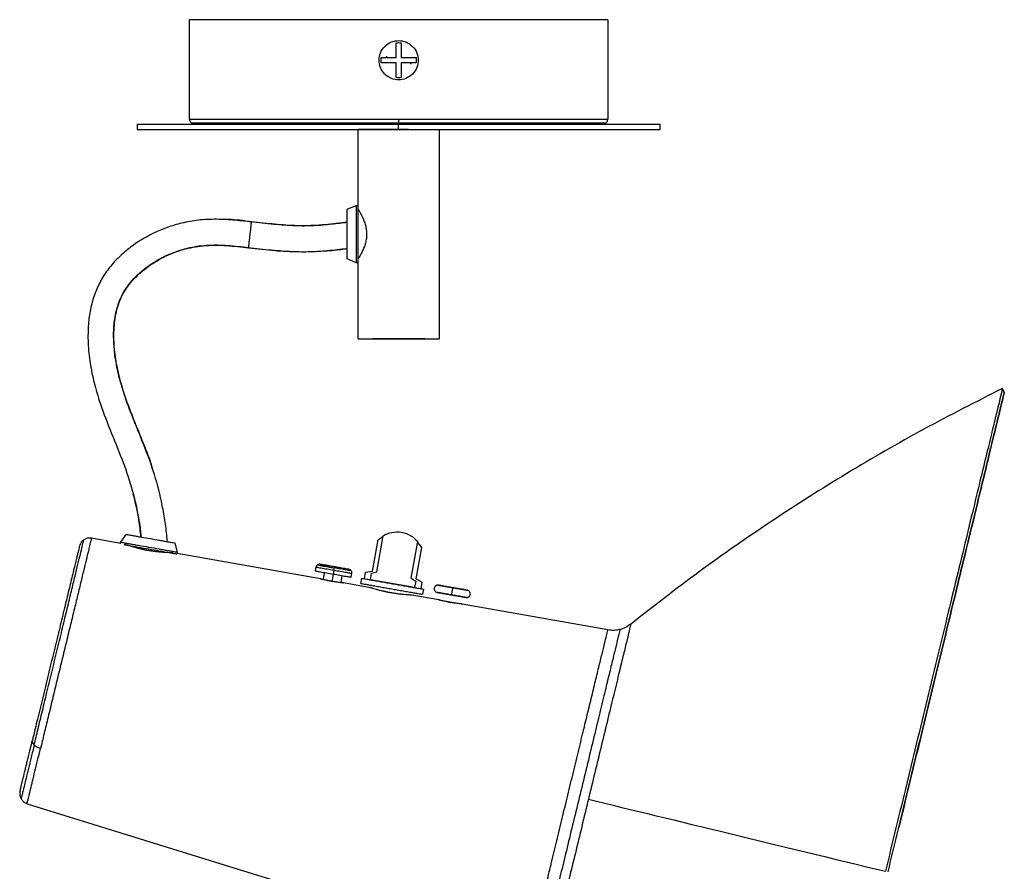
# Paper-space layout '_Derecha' of a CAD drawing. Header units: millimetres. Extents: x 612 to 800, y 4473 to 4728.
# Tile 2 of 2: x 612 to 800, y 4566 to 4728. Entities that reach past the tile are written whole.
import ezdxf

# ---------------------------------------------------------------- set-up
doc = ezdxf.new("R2010")
doc.units = ezdxf.units.MM

psp = doc.layouts.new('_Derecha')

# ---------------------------------------------------------------- linework, layer by layer
at = {"color": 7, "linetype": 'Continuous', "lineweight": 25}
for p, q in [((644.39, 4709.37), (644.39, 4728.37)), ((724.39, 4728.37), (724.39, 4709.37)), ((682.14, 4721.12), (682.14, 4721.37)), ((686.64, 4720.12), (686.64, 4719.87)), ((634.39, 4708.37), (634.39, 4707.37)), ((644.68, 4708.66), (645.22, 4708.44)), ((668.31, 4708.37), (666.24, 4708.37)), ((684.39, 4707.37), (684.39, 4708.37)), ((690.15, 4708.37), (689.35, 4708.37)), ((723.55, 4708.43), (724.1, 4708.66)), ((734.39, 4707.37), (734.39, 4708.37)), ((676.64, 4692.12), (676.64, 4707.37)), ((692.14, 4707.37), (692.14, 4667.37)), ((674.57, 4692.12), (676.27, 4692.87)), ((676.27, 4692.87), (676.57, 4692.87)), ((676.64, 4692.12), (676.64, 4692.1)), ((676.65, 4692.1), (676.64, 4692.12)), ((676.27, 4681.87), (674.57, 4682.62)), ((676.7, 4682.62), (676.57, 4682.62)), ((676.64, 4682.64), (676.64, 4682.62)), ((676.64, 4682.62), (676.65, 4682.64)), ((676.64, 4667.37), (676.64, 4682.62)), ((676.57, 4681.87), (676.27, 4681.87)), ((687.39, 4667.37), (681.39, 4667.37)), ((800.24, 4657.13), (799.88, 4657.85)), ((631.21, 4628.42), (632.24, 4629.96)), ((680.2, 4622.76), (681.43, 4629.7)), ((680.44, 4628.92), (681.41, 4629.6)), ((631.18, 4628.24), (625.63, 4629.22)), ((631.18, 4628.24), (631.21, 4628.42)), ((641.6, 4628.31), (642.04, 4626.51)), ((679.38, 4622.9), (680.44, 4628.92)), ((686.81, 4621.59), (688.04, 4628.56)), ((688.73, 4627.46), (687.66, 4621.44)), ((688.01, 4628.41), (688.73, 4627.46)), ((642.04, 4626.51), (641.99, 4626.21)), ((669.43, 4621.44), (642.01, 4626.31)), ((668.55, 4623.66), (668.43, 4622.97)), ((669.45, 4624.21), (671.43, 4623.87)), ((672.81, 4623.63), (674.79, 4623.28)), ((670.15, 4622.67), (669.92, 4621.32)), ((672, 4623.06), (671.63, 4620.96)), ((673.37, 4620.71), (673.6, 4622.07)), ((675.33, 4621.77), (675.45, 4622.46)), ((677.85, 4621.47), (678.07, 4622.71)), ((678.07, 4622.71), (679.38, 4622.9)), ((678.98, 4621.27), (679.2, 4622.51)), ((679.2, 4622.51), (680.2, 4622.76)), ((669.43, 4621.44), (669.59, 4621.4)), ((673.69, 4620.67), (673.86, 4620.66)), ((679.03, 4619.74), (673.86, 4620.66)), ((677.15, 4620.57), (677.32, 4621.56)), ((687.45, 4619.78), (678.98, 4621.27)), ((686.81, 4621.59), (687.67, 4621.01)), ((687.67, 4621.01), (687.45, 4619.78)), ((688.83, 4620.81), (687.66, 4621.44)), ((688.83, 4620.81), (688.61, 4619.57)), ((692.08, 4617.42), (686.91, 4618.34)), ((689.14, 4619.48), (688.96, 4618.49)), ((692.08, 4617.42), (692.24, 4617.38)), ((694.01, 4617), (694.29, 4616.95)), ((696.33, 4616.65), (696.51, 4616.64)), ((724.41, 4611.68), (696.51, 4616.64)), ((613.32, 4578.46), (709.16, 4548.81))]:
    psp.add_line(p, q, dxfattribs=at)
psp.add_arc((674.76, 4622.58), 0.7, 35.1701, 80.1373, dxfattribs=at)
for points, knots in [([(724.39, 4728.37), (724.39, 4728.37), (724.18, 4728.37), (723.26, 4728.37), (722.55, 4728.37), (720.61, 4728.37), (719.36, 4728.37), (716.37, 4728.37), (714.63, 4728.37), (710.72, 4728.37), (708.56, 4728.37), (703.99, 4728.37), (701.57, 4728.37), (696.65, 4728.37), (694.14, 4728.37), (689.19, 4728.37), (686.75, 4728.37), (682.03, 4728.37), (679.59, 4728.37), (674.63, 4728.37), (672.13, 4728.37), (667.2, 4728.37), (664.79, 4728.37), (660.21, 4728.37), (658.06, 4728.37), (654.15, 4728.37), (652.4, 4728.37), (649.41, 4728.37), (648.17, 4728.37), (646.22, 4728.37), (645.51, 4728.37), (644.6, 4728.37), (644.39, 4728.37), (644.39, 4728.37)], [0, 0, 0, 0, 0.0625, 0.0625, 0.125, 0.125, 0.1875, 0.1875, 0.25, 0.25, 0.3125, 0.3125, 0.375, 0.375, 0.4375, 0.4375, 0.5, 0.5, 0.5625, 0.5625, 0.625, 0.625, 0.6875, 0.6875, 0.75, 0.75, 0.8125, 0.8125, 0.875, 0.875, 0.9375, 0.9375, 1, 1, 1, 1]), ([(684.39, 4716.87), (683.95, 4716.87), (683.47, 4716.95), (682.55, 4717.32), (682.1, 4717.6), (681.37, 4718.33), (681.08, 4718.78), (680.72, 4719.7), (680.64, 4720.18), (680.64, 4721.06), (680.72, 4721.54), (681.08, 4722.46), (681.37, 4722.9), (682.1, 4723.64), (682.55, 4723.92), (683.47, 4724.29), (683.95, 4724.37), (684.39, 4724.37)], [0, 0, 0, 0, 0.125, 0.125, 0.25, 0.25, 0.375, 0.375, 0.5, 0.5, 0.625, 0.625, 0.75, 0.75, 0.875, 0.875, 1, 1, 1, 1]), ([(683.89, 4721.12), (683.89, 4721.64), (683.89, 4722.18), (683.89, 4723.15), (683.89, 4723.59), (683.89, 4723.94)], [0, 0, 0, 0, 0.5, 0.5, 1, 1, 1, 1]), ([(684.39, 4724.37), (684.83, 4724.37), (685.31, 4724.29), (686.23, 4723.92), (686.67, 4723.64), (687.41, 4722.9), (687.69, 4722.46), (688.06, 4721.54), (688.14, 4721.06), (688.14, 4720.18), (688.06, 4719.7), (687.69, 4718.78), (687.41, 4718.33), (686.67, 4717.6), (686.23, 4717.32), (685.31, 4716.95), (684.83, 4716.87), (684.39, 4716.87)], [0, 0, 0, 0, 0.125, 0.125, 0.25, 0.25, 0.375, 0.375, 0.5, 0.5, 0.625, 0.625, 0.75, 0.75, 0.875, 0.875, 1, 1, 1, 1]), ([(684.89, 4723.94), (684.89, 4723.59), (684.89, 4723.15), (684.89, 4722.18), (684.89, 4721.64), (684.89, 4721.12)], [0, 0, 0, 0, 0.5, 0.5, 1, 1, 1, 1]), ([(681.06, 4721.12), (681.42, 4721.12), (681.86, 4721.12), (682.83, 4721.12), (683.36, 4721.12), (683.89, 4721.12)], [0, 0, 0, 0, 0.5, 0.5, 1, 1, 1, 1]), ([(683.89, 4720.12), (683.36, 4720.12), (682.83, 4720.12), (681.86, 4720.12), (681.42, 4720.12), (681.06, 4720.12)], [0, 0, 0, 0, 0.5, 0.5, 1, 1, 1, 1]), ([(683.89, 4717.3), (683.89, 4717.65), (683.89, 4718.09), (683.89, 4719.06), (683.89, 4719.59), (683.89, 4720.12)], [0, 0, 0, 0, 0.5, 0.5, 1, 1, 1, 1]), ([(684.89, 4721.12), (685.41, 4721.12), (685.95, 4721.12), (686.92, 4721.12), (687.36, 4721.12), (687.71, 4721.12)], [0, 0, 0, 0, 0.5, 0.5, 1, 1, 1, 1]), ([(684.89, 4720.12), (684.89, 4719.59), (684.89, 4719.06), (684.89, 4718.09), (684.89, 4717.65), (684.89, 4717.3)], [0, 0, 0, 0, 0.5, 0.5, 1, 1, 1, 1]), ([(687.71, 4720.12), (687.36, 4720.12), (686.92, 4720.12), (685.95, 4720.12), (685.41, 4720.12), (684.89, 4720.12)], [0, 0, 0, 0, 0.5, 0.5, 1, 1, 1, 1]), ([(634.39, 4708.37), (634.39, 4708.37), (634.65, 4708.37), (635.8, 4708.37), (636.68, 4708.37), (639.12, 4708.37), (640.67, 4708.37), (644.41, 4708.37), (646.59, 4708.37), (651.47, 4708.37), (654.17, 4708.37), (659.89, 4708.37), (662.91, 4708.37), (669.06, 4708.37), (672.19, 4708.37), (678.39, 4708.37), (681.44, 4708.37), (684.39, 4708.37)], [0, 0, 0, 0, 0.125, 0.125, 0.25, 0.25, 0.375, 0.375, 0.5, 0.5, 0.625, 0.625, 0.75, 0.75, 0.875, 0.875, 1, 1, 1, 1]), ([(644.39, 4709.37), (644.39, 4709.31), (644.4, 4709.18), (644.45, 4709), (644.54, 4708.82), (644.64, 4708.71), (644.68, 4708.66)], [0, 0, 0, 0, 0.233032, 0.480023, 0.737282, 1, 1, 1, 1]), ([(644.39, 4709.37), (644.39, 4709.37), (644.6, 4709.37), (645.51, 4709.37), (646.22, 4709.37), (648.17, 4709.37), (649.41, 4709.37), (652.4, 4709.37), (654.15, 4709.37), (658.06, 4709.37), (660.21, 4709.37), (664.79, 4709.37), (667.2, 4709.37), (672.13, 4709.37), (674.63, 4709.37), (679.59, 4709.37), (682.03, 4709.37), (684.39, 4709.37)], [0, 0, 0, 0, 0.125, 0.125, 0.25, 0.25, 0.375, 0.375, 0.5, 0.5, 0.625, 0.625, 0.75, 0.75, 0.875, 0.875, 1, 1, 1, 1]), ([(644.68, 4708.66), (644.68, 4708.66), (644.89, 4708.66), (645.8, 4708.66), (646.5, 4708.66), (648.44, 4708.66), (649.67, 4708.66), (652.64, 4708.66), (654.37, 4708.66), (658.25, 4708.66), (660.39, 4708.66), (664.93, 4708.66), (667.33, 4708.66), (672.22, 4708.66), (674.7, 4708.66), (679.62, 4708.66), (682.05, 4708.66), (684.39, 4708.66)], [0, 0, 0, 0, 0.125, 0.125, 0.25, 0.25, 0.375, 0.375, 0.5, 0.5, 0.625, 0.625, 0.75, 0.75, 0.875, 0.875, 1, 1, 1, 1]), ([(658.38, 4708.37), (656.94, 4708.37), (654.15, 4708.37), (650.88, 4708.37), (648.35, 4708.37), (646.62, 4708.37), (645.64, 4708.37), (645.52, 4708.37), (645.47, 4708.37)], [0, 0, 0, 0, 0.191007, 0.369829, 0.545545, 0.716525, 0.881403, 1, 1, 1, 1]), ([(684.39, 4709.37), (686.75, 4709.37), (689.19, 4709.37), (694.14, 4709.37), (696.65, 4709.37), (701.57, 4709.37), (703.99, 4709.37), (708.56, 4709.37), (710.72, 4709.37), (714.63, 4709.37), (716.37, 4709.37), (719.36, 4709.37), (720.61, 4709.37), (722.55, 4709.37), (723.26, 4709.37), (724.18, 4709.37), (724.39, 4709.37), (724.39, 4709.37)], [0, 0, 0, 0, 0.125, 0.125, 0.25, 0.25, 0.375, 0.375, 0.5, 0.5, 0.625, 0.625, 0.75, 0.75, 0.875, 0.875, 1, 1, 1, 1]), ([(684.39, 4709.37), (684.39, 4709.24), (684.39, 4709.11), (684.39, 4708.86), (684.39, 4708.75), (684.39, 4708.66)], [0, 0, 0, 0, 0.5, 0.5, 1, 1, 1, 1]), ([(684.39, 4708.37), (684.39, 4708.37), (684.39, 4708.39), (684.39, 4708.5), (684.39, 4708.57), (684.39, 4708.66)], [0, 0, 0, 0, 0.5, 0.5, 1, 1, 1, 1]), ([(684.39, 4708.66), (686.73, 4708.66), (689.16, 4708.66), (694.07, 4708.66), (696.56, 4708.66), (701.45, 4708.66), (703.85, 4708.66), (708.39, 4708.66), (710.53, 4708.66), (714.4, 4708.66), (716.14, 4708.66), (719.11, 4708.66), (720.34, 4708.66), (722.28, 4708.66), (722.98, 4708.66), (723.89, 4708.66), (724.1, 4708.66), (724.1, 4708.66)], [0, 0, 0, 0, 0.125, 0.125, 0.25, 0.25, 0.375, 0.375, 0.5, 0.5, 0.625, 0.625, 0.75, 0.75, 0.875, 0.875, 1, 1, 1, 1]), ([(684.39, 4708.37), (687.33, 4708.37), (690.39, 4708.37), (696.58, 4708.37), (699.72, 4708.37), (705.87, 4708.37), (708.89, 4708.37), (714.61, 4708.37), (717.3, 4708.37), (722.18, 4708.37), (724.37, 4708.37), (728.11, 4708.37), (729.66, 4708.37), (732.1, 4708.37), (732.98, 4708.37), (734.13, 4708.37), (734.39, 4708.37), (734.39, 4708.37)], [0, 0, 0, 0, 0.125, 0.125, 0.25, 0.25, 0.375, 0.375, 0.5, 0.5, 0.625, 0.625, 0.75, 0.75, 0.875, 0.875, 1, 1, 1, 1]), ([(723.3, 4708.37), (723.25, 4708.37), (723.11, 4708.37), (721.99, 4708.37), (720.04, 4708.37), (717.19, 4708.37), (713.58, 4708.37), (710.59, 4708.37), (709.09, 4708.37)], [0, 0, 0, 0, 0.121117, 0.287665, 0.460562, 0.638214, 0.818723, 1, 1, 1, 1]), ([(724.1, 4708.66), (724.14, 4708.71), (724.22, 4708.8), (724.31, 4708.97), (724.38, 4709.16), (724.38, 4709.3), (724.39, 4709.37)], [0, 0, 0, 0, 0.2330321, 0.4800227, 0.7372816, 1, 1, 1, 1]), ([(634.39, 4707.37), (634.39, 4707.37), (634.65, 4707.37), (635.8, 4707.37), (636.68, 4707.37), (639.12, 4707.37), (640.67, 4707.37), (644.41, 4707.37), (646.59, 4707.37), (651.47, 4707.37), (654.17, 4707.37), (659.89, 4707.37), (662.91, 4707.37), (669.06, 4707.37), (672.19, 4707.37), (678.39, 4707.37), (681.44, 4707.37), (684.39, 4707.37)], [0, 0, 0, 0, 0.125, 0.125, 0.25, 0.25, 0.375, 0.375, 0.5, 0.5, 0.625, 0.625, 0.75, 0.75, 0.875, 0.875, 1, 1, 1, 1]), ([(686.28, 4707.37), (685.72, 4707.37), (685.16, 4707.37), (684.48, 4707.37), (684.35, 4707.37), (684.08, 4707.37), (683.95, 4707.37), (683.54, 4707.37), (683.26, 4707.37), (682.42, 4707.37), (681.85, 4707.37), (680.75, 4707.37), (680.21, 4707.37), (679.22, 4707.37), (678.76, 4707.37), (677.98, 4707.37), (677.65, 4707.37), (677.13, 4707.37), (676.94, 4707.37), (676.69, 4707.37), (676.64, 4707.37), (676.64, 4707.37)], [0, 0, 0, 0, 0.125, 0.125, 0.15625, 0.15625, 0.1875, 0.1875, 0.25, 0.25, 0.375, 0.375, 0.5, 0.5, 0.625, 0.625, 0.75, 0.75, 0.875, 0.875, 1, 1, 1, 1]), ([(684.39, 4707.37), (687.33, 4707.37), (690.39, 4707.37), (696.58, 4707.37), (699.72, 4707.37), (705.87, 4707.37), (708.89, 4707.37), (714.61, 4707.37), (717.3, 4707.37), (722.18, 4707.37), (724.37, 4707.37), (728.11, 4707.37), (729.66, 4707.37), (732.1, 4707.37), (732.98, 4707.37), (734.13, 4707.37), (734.39, 4707.37), (734.39, 4707.37)], [0, 0, 0, 0, 0.125, 0.125, 0.25, 0.25, 0.375, 0.375, 0.5, 0.5, 0.625, 0.625, 0.75, 0.75, 0.875, 0.875, 1, 1, 1, 1]), ([(674.57, 4682.62), (674.57, 4682.62), (674.57, 4682.72), (674.57, 4683.07), (674.57, 4683.22), (674.57, 4683.57), (674.57, 4683.78), (674.57, 4684.24), (674.57, 4684.5), (674.57, 4685.04), (674.57, 4685.33), (674.57, 4686.21), (674.57, 4686.81), (674.57, 4687.93), (674.57, 4688.53), (674.57, 4689.41), (674.57, 4689.7), (674.57, 4690.24), (674.57, 4690.5), (674.57, 4690.96), (674.57, 4691.17), (674.57, 4691.52), (674.57, 4691.67), (674.57, 4692.02), (674.57, 4692.12), (674.57, 4692.12)], [0, 0, 0, 0, 0.125, 0.125, 0.1875, 0.1875, 0.25, 0.25, 0.3125, 0.3125, 0.375, 0.375, 0.5, 0.5, 0.625, 0.625, 0.6875, 0.6875, 0.75, 0.75, 0.8125, 0.8125, 0.875, 0.875, 1, 1, 1, 1]), ([(676.27, 4692.87), (676.27, 4692.87), (676.27, 4692.75), (676.27, 4692.35), (676.27, 4692.18), (676.27, 4691.77), (676.27, 4691.53), (676.27, 4690.99), (676.27, 4690.69), (676.27, 4690.06), (676.27, 4689.73), (676.27, 4688.72), (676.27, 4688.02), (676.27, 4686.72), (676.27, 4686.02), (676.27, 4685.01), (676.27, 4684.67), (676.27, 4684.05), (676.27, 4683.75), (676.27, 4683.21), (676.27, 4682.97), (676.27, 4682.56), (676.27, 4682.39), (676.27, 4681.99), (676.27, 4681.87), (676.27, 4681.87)], [0, 0, 0, 0, 0.125, 0.125, 0.1875, 0.1875, 0.25, 0.25, 0.3125, 0.3125, 0.375, 0.375, 0.5, 0.5, 0.625, 0.625, 0.6875, 0.6875, 0.75, 0.75, 0.8125, 0.8125, 0.875, 0.875, 1, 1, 1, 1]), ([(676.57, 4692.87), (676.57, 4692.87), (676.57, 4692.75), (676.57, 4692.35), (676.57, 4692.18), (676.57, 4691.77), (676.57, 4691.53), (676.57, 4690.99), (676.57, 4690.69), (676.57, 4690.06), (676.57, 4689.73), (676.57, 4688.72), (676.57, 4688.02), (676.57, 4686.72), (676.57, 4686.02), (676.57, 4685.01), (676.57, 4684.67), (676.57, 4684.05), (676.57, 4683.75), (676.57, 4683.21), (676.57, 4682.97), (676.57, 4682.56), (676.57, 4682.39), (676.57, 4681.99), (676.57, 4681.87), (676.57, 4681.87)], [0, 0, 0, 0, 0.125, 0.125, 0.1875, 0.1875, 0.25, 0.25, 0.3125, 0.3125, 0.375, 0.375, 0.5, 0.5, 0.625, 0.625, 0.6875, 0.6875, 0.75, 0.75, 0.8125, 0.8125, 0.875, 0.875, 1, 1, 1, 1]), ([(676.64, 4692.12), (676.64, 4692.12), (676.64, 4692.12), (676.65, 4692.1), (676.66, 4692.08), (676.68, 4692.05), (676.7, 4692.02), (676.73, 4691.97), (676.76, 4691.92), (676.8, 4691.86), (676.86, 4691.75), (676.95, 4691.59), (677.09, 4691.35), (677.24, 4691.06), (677.47, 4690.61), (677.7, 4690.09), (677.9, 4689.52), (678.03, 4689.08), (678.14, 4688.65), (678.2, 4688.27), (678.24, 4687.93), (678.26, 4687.65), (678.26, 4687.46), (678.26, 4687.37)], [0, 0, 0, 0, 0.025872, 0.051749, 0.077663, 0.103644, 0.129724, 0.155933, 0.182302, 0.208862, 0.235643, 0.299401, 0.364227, 0.432353, 0.501161, 0.639977, 0.706122, 0.770878, 0.830808, 0.88947, 0.926558, 0.963334, 1, 1, 1, 1]), ([(656.25, 4689.69), (655.22, 4689.8), (652.98, 4690.06), (649.58, 4690.26), (646.15, 4690.11), (642.98, 4689.54), (640.15, 4688.7), (637.35, 4687.53), (634.71, 4686.05), (632.25, 4684.25), (630.19, 4682.33), (628.4, 4680.17), (626.94, 4677.73), (625.9, 4675.07), (625.25, 4672.28), (624.92, 4669.1), (624.98, 4665.56), (625.48, 4661.74), (626.52, 4657.21), (628.27, 4652.11), (630.6, 4646.52), (632.7, 4641.14), (633.91, 4636.77), (634.61, 4633.27), (634.96, 4631.16), (635.08, 4629.82), (635.11, 4629.46)], [0, 0, 0, 0, 0.0373134, 0.0804724, 0.1216781, 0.1600637, 0.1952034, 0.227069, 0.2686492, 0.303058, 0.335834, 0.369148, 0.4030328, 0.4369346, 0.4709504, 0.5051941, 0.5511667, 0.5972467, 0.6427847, 0.7171467, 0.7898119, 0.8593699, 0.9235809, 0.9517824, 0.9868632, 1, 1, 1, 1]), ([(656.26, 4689.73), (654.77, 4689.93), (652.78, 4690.19), (650.78, 4690.17), (650.27, 4690.16)], [0, 0, 0, 0, 0.74559, 1, 1, 1, 1]), ([(655.7, 4684.77), (655.7, 4684.77), (655.7, 4684.83), (655.73, 4685.08), (655.75, 4685.26), (655.8, 4685.72), (655.84, 4686), (655.9, 4686.6), (655.94, 4686.93), (656.01, 4687.58), (656.05, 4687.9), (656.12, 4688.5), (656.15, 4688.78), (656.2, 4689.24), (656.22, 4689.42), (656.25, 4689.67), (656.26, 4689.73), (656.26, 4689.73)], [0, 0, 0, 0, 0.125, 0.125, 0.25, 0.25, 0.375, 0.375, 0.5, 0.5, 0.625, 0.625, 0.75, 0.75, 0.875, 0.875, 1, 1, 1, 1]), ([(674.57, 4689.58), (673.57, 4689.47), (671.44, 4689.22), (668.1, 4688.91), (664.41, 4688.9), (660.39, 4689.22), (657.57, 4689.54), (656.09, 4689.71)], [0, 0, 0, 0, 0.163117, 0.346638, 0.541912, 0.75899, 1, 1, 1, 1]), ([(674.57, 4689.58), (673.57, 4689.47), (671.44, 4689.22), (668.1, 4688.91), (664.41, 4688.9), (660.44, 4689.21), (657.68, 4689.53), (656.25, 4689.69)], [0, 0, 0, 0, 0.164563, 0.349709, 0.546713, 0.765715, 1, 1, 1, 1]), ([(674.57, 4689.62), (674.23, 4689.58), (672.44, 4689.4), (669.26, 4689.01), (664.95, 4688.9), (660.64, 4689.23), (657.73, 4689.57), (656.26, 4689.73)], [0, 0, 0, 0, 0.055583, 0.293983, 0.523032, 0.757567, 1, 1, 1, 1]), ([(678.26, 4687.37), (678.26, 4687.09), (678.25, 4686.81), (678.17, 4686.25), (678.11, 4685.96), (677.96, 4685.38), (677.86, 4685.09), (677.64, 4684.53), (677.53, 4684.27), (677.3, 4683.79), (677.19, 4683.57), (676.99, 4683.22), (676.91, 4683.07), (676.71, 4682.73), (676.64, 4682.62), (676.64, 4682.62)], [0, 0, 0, 0, 0.125, 0.125, 0.25, 0.25, 0.375, 0.375, 0.5, 0.5, 0.625, 0.625, 0.75, 0.75, 1, 1, 1, 1]), ([(640.14, 4628.57), (640.13, 4628.75), (640.05, 4630), (639.74, 4632.32), (639.04, 4636.43), (637.78, 4641.42), (635.68, 4647.09), (633.47, 4652.37), (631.57, 4657.47), (630.48, 4661.68), (629.98, 4665.15), (629.83, 4667.74), (629.94, 4670.21), (630.31, 4672.5), (630.94, 4674.59), (631.79, 4676.33), (632.85, 4677.88), (634.16, 4679.36), (635.75, 4680.75), (637.54, 4682), (639.45, 4683.07), (641.63, 4684.01), (644.36, 4684.84), (647.76, 4685.36), (651.68, 4685.27), (654.36, 4684.96), (655.7, 4684.81)], [0, 0, 0, 0, 0.007258, 0.04906, 0.091535, 0.170856, 0.250294, 0.328534, 0.395179, 0.463575, 0.498489, 0.532777, 0.565122, 0.595326, 0.623489, 0.650251, 0.671178, 0.696872, 0.727562, 0.753727, 0.78234, 0.813311, 0.846548, 0.894116, 0.947195, 1, 1, 1, 1]), ([(637.42, 4642.09), (637.25, 4642.69), (636.64, 4644.88), (635.12, 4648.46), (633.31, 4652.94), (631.65, 4657.43), (630.51, 4661.73), (629.93, 4665.77), (629.87, 4669.44), (630.38, 4672.9), (631.57, 4676.06), (633.65, 4678.89), (636.47, 4681.33), (639.88, 4683.31), (643.6, 4684.65), (647.51, 4685.31), (651.57, 4685.23), (654.29, 4684.92), (655.7, 4684.77)], [0, 0, 0, 0, 0.029912, 0.108913, 0.186063, 0.261987, 0.337974, 0.398843, 0.457747, 0.51329, 0.565496, 0.618064, 0.679976, 0.743103, 0.806087, 0.868455, 0.932259, 1, 1, 1, 1]), ([(655.54, 4684.83), (657.05, 4684.66), (659.89, 4684.33), (663.87, 4684.02), (667.26, 4683.98), (669.98, 4684.15), (671.97, 4684.35), (673.32, 4684.5), (674.09, 4684.59), (674.47, 4684.63), (674.57, 4684.65)], [0, 0, 0, 0, 0.2388495, 0.4484946, 0.6271205, 0.7706089, 0.8776243, 0.940133, 0.9839671, 1, 1, 1, 1]), ([(655.7, 4684.77), (657.38, 4684.56), (660.09, 4684.22), (662.81, 4684.11), (663.83, 4684.07)], [0, 0, 0, 0, 0.623857, 1, 1, 1, 1]), ([(668.94, 4684.11), (669.7, 4684.14), (671.59, 4684.22), (673.46, 4684.46), (674.57, 4684.6)], [0, 0, 0, 0, 0.4053966, 1, 1, 1, 1]), ([(676.64, 4667.37), (676.64, 4667.37), (676.68, 4667.37), (676.86, 4667.37), (676.99, 4667.37), (677.37, 4667.37), (677.61, 4667.37), (678.19, 4667.37), (678.53, 4667.37), (679.29, 4667.37), (679.7, 4667.37), (680.59, 4667.37), (681.06, 4667.37), (682.01, 4667.37), (682.5, 4667.37), (683.46, 4667.37), (683.93, 4667.37), (684.85, 4667.37), (685.32, 4667.37), (686.28, 4667.37), (686.76, 4667.37), (687.72, 4667.37), (688.19, 4667.37), (689.07, 4667.37), (689.49, 4667.37), (690.25, 4667.37), (690.59, 4667.37), (691.16, 4667.37), (691.41, 4667.37), (691.78, 4667.37), (691.92, 4667.37), (692.1, 4667.37), (692.14, 4667.37), (692.14, 4667.37)], [0, 0, 0, 0, 0.0625, 0.0625, 0.125, 0.125, 0.1875, 0.1875, 0.25, 0.25, 0.3125, 0.3125, 0.375, 0.375, 0.4375, 0.4375, 0.5, 0.5, 0.5625, 0.5625, 0.625, 0.625, 0.6875, 0.6875, 0.75, 0.75, 0.8125, 0.8125, 0.875, 0.875, 0.9375, 0.9375, 1, 1, 1, 1]), ([(681.39, 4667.37), (681.09, 4667.37), (680.81, 4667.37), (680.31, 4667.37), (680.09, 4667.37), (679.74, 4667.37), (679.61, 4667.37), (679.43, 4667.37), (679.39, 4667.37), (679.39, 4667.37)], [0, 0, 0, 0, 0.25, 0.25, 0.5, 0.5, 0.75, 0.75, 1, 1, 1, 1]), ([(689.39, 4667.37), (689.39, 4667.37), (689.35, 4667.37), (689.17, 4667.37), (689.04, 4667.37), (688.68, 4667.37), (688.47, 4667.37), (687.97, 4667.37), (687.69, 4667.37), (687.39, 4667.37)], [0, 0, 0, 0, 0.25, 0.25, 0.5, 0.5, 0.75, 0.75, 1, 1, 1, 1]), ([(799.88, 4657.85), (794.84, 4655.3), (784.75, 4650.19), (770.06, 4641.69), (755.72, 4632.59), (741.91, 4623.01), (733.12, 4616.16), (728.8, 4612.78)], [0, 0, 0, 0, 0.200983, 0.402253, 0.603615, 0.804879, 1, 1, 1, 1]), ([(799.88, 4657.85), (799.88, 4657.85), (799.77, 4657.37), (799.38, 4655.78), (799.22, 4655.11), (798.82, 4653.47), (798.59, 4652.5), (798.04, 4650.25), (797.73, 4648.97), (797.04, 4646.11), (796.65, 4644.53), (795.82, 4641.08), (795.36, 4639.21), (794.39, 4635.2), (793.87, 4633.06), (792.78, 4628.56), (792.21, 4626.19), (791.01, 4621.25), (790.39, 4618.69), (789.11, 4613.41), (788.45, 4610.7), (787.11, 4605.17), (786.43, 4602.35), (785.05, 4596.67), (784.36, 4593.8), (782.96, 4588.06), (782.27, 4585.18), (780.19, 4576.61), (778.82, 4570.97), (777.5, 4565.53)], [0, 0, 0, 0, 0.125, 0.125, 0.1875, 0.1875, 0.25, 0.25, 0.3125, 0.3125, 0.375, 0.375, 0.4375, 0.4375, 0.5, 0.5, 0.5625, 0.5625, 0.625, 0.625, 0.6875, 0.6875, 0.75, 0.75, 0.8125, 0.8125, 0.875, 0.875, 1, 1, 1, 1]), ([(778, 4565.41), (779.31, 4570.81), (780.67, 4576.42), (782.73, 4584.94), (783.42, 4587.79), (784.81, 4593.5), (785.5, 4596.35), (786.87, 4601.99), (787.55, 4604.79), (788.88, 4610.28), (789.53, 4612.98), (790.8, 4618.22), (791.42, 4620.77), (792.61, 4625.67), (793.18, 4628.03), (794.27, 4632.51), (794.78, 4634.63), (795.75, 4638.61), (796.2, 4640.47), (797.03, 4643.9), (797.41, 4645.47), (798.1, 4648.31), (798.4, 4649.58), (798.95, 4651.81), (799.18, 4652.78), (799.58, 4654.41), (799.74, 4655.08), (800.12, 4656.65), (800.24, 4657.13), (800.24, 4657.13)], [0, 0, 0, 0, 0.125, 0.125, 0.1875, 0.1875, 0.25, 0.25, 0.3125, 0.3125, 0.375, 0.375, 0.4375, 0.4375, 0.5, 0.5, 0.5625, 0.5625, 0.625, 0.625, 0.6875, 0.6875, 0.75, 0.75, 0.8125, 0.8125, 0.875, 0.875, 1, 1, 1, 1]), ([(800.24, 4657.13), (800.22, 4657.06), (800.18, 4656.92), (799.89, 4655.71), (799.41, 4653.71), (798.7, 4650.81), (797.78, 4647), (796.64, 4642.3), (795.29, 4636.74), (793.75, 4630.38), (792.04, 4623.34), (790.19, 4615.72), (788.24, 4607.65), (786.21, 4599.28), (784.14, 4590.76), (782.09, 4582.29), (780.72, 4576.64), (780.06, 4573.9)], [0, 0, 0, 0, 0.060877, 0.123803, 0.188598, 0.255038, 0.322855, 0.391743, 0.461364, 0.531357, 0.601351, 0.670971, 0.739859, 0.807677, 0.874117, 0.938912, 1, 1, 1, 1]), ([(633.55, 4637.73), (633.97, 4636.06), (634.65, 4633.33), (634.92, 4630.54), (635.02, 4629.47)], [0, 0, 0, 0, 0.616212, 1, 1, 1, 1]), ([(625.63, 4629.22), (625.41, 4629.24), (625.08, 4629.27), (624.59, 4629.15), (624.34, 4629.01), (624.19, 4628.93)], [0, 0, 0, 0, 0.436595, 0.654413, 1, 1, 1, 1]), ([(632.24, 4629.96), (632.24, 4629.96), (632.34, 4629.94), (632.69, 4629.88), (632.83, 4629.86), (633.18, 4629.8), (633.39, 4629.76), (633.84, 4629.68), (634.09, 4629.63), (634.63, 4629.54), (634.91, 4629.49), (635.78, 4629.34), (636.37, 4629.23), (637.47, 4629.04), (638.07, 4628.93), (638.93, 4628.78), (639.21, 4628.73), (639.75, 4628.64), (640, 4628.59), (640.46, 4628.51), (640.66, 4628.48), (641.01, 4628.41), (641.16, 4628.39), (641.5, 4628.33), (641.6, 4628.31), (641.6, 4628.31)], [0, 0, 0, 0, 0.125, 0.125, 0.1875, 0.1875, 0.25, 0.25, 0.3125, 0.3125, 0.375, 0.375, 0.5, 0.5, 0.625, 0.625, 0.6875, 0.6875, 0.75, 0.75, 0.8125, 0.8125, 0.875, 0.875, 1, 1, 1, 1]), ([(681.43, 4629.7), (681.91, 4629.99), (682.47, 4630.21), (683.67, 4630.46), (684.32, 4630.47), (685.57, 4630.25), (686.18, 4630.02), (687.23, 4629.39), (687.68, 4628.99), (688.04, 4628.56)], [0, 0, 0, 0, 0.25, 0.25, 0.5, 0.5, 0.75, 0.75, 1, 1, 1, 1]), ([(623.31, 4627.63), (623.3, 4627.57), (623.27, 4627.43), (622.99, 4626.31), (622.53, 4624.4), (621.89, 4621.77), (621.13, 4618.6), (620.26, 4615.02), (619.31, 4611.1), (618.28, 4606.88), (617.22, 4602.5), (616.18, 4598.19), (615.19, 4594.13), (614.61, 4591.75), (614.33, 4590.58)], [0, 0, 0, 0, 0.0616363, 0.1471732, 0.2342032, 0.3212333, 0.4067702, 0.4894688, 0.5721674, 0.6577043, 0.7447344, 0.8317645, 0.9173014, 1, 1, 1, 1]), ([(614.67, 4589.67), (614.91, 4590.68), (615.41, 4592.74), (616.26, 4596.24), (617.18, 4600.04), (618.16, 4604.07), (619.15, 4608.15), (620.11, 4612.12), (621.01, 4615.82), (621.81, 4619.13), (622.5, 4621.97), (623.07, 4624.33), (623.54, 4626.25), (623.9, 4627.74), (624.12, 4628.64), (624.21, 4629.03), (624.19, 4628.92), (624.18, 4628.92)], [0, 0, 0, 0, 0.0662707, 0.1358838, 0.2082332, 0.2825289, 0.3578374, 0.433146, 0.5074417, 0.5797911, 0.6494042, 0.7156749, 0.7819456, 0.8515587, 0.9239081, 0.9982038, 1, 1, 1, 1]), ([(625.63, 4629.22), (625.63, 4629.22), (625.61, 4629.15), (625.54, 4628.85), (625.48, 4628.62), (625.33, 4628), (625.24, 4627.61), (625.01, 4626.67), (624.88, 4626.12), (624.58, 4624.87), (624.41, 4624.18), (624.04, 4622.67), (623.84, 4621.86), (623.43, 4620.14), (623.21, 4619.23), (622.75, 4617.36), (622.52, 4616.39), (622.04, 4614.43), (621.79, 4613.39), (621.27, 4611.24), (621, 4610.13), (620.45, 4607.84), (620.16, 4606.67), (619.59, 4604.31), (619.3, 4603.11), (618.72, 4600.74), (618.44, 4599.56), (617.88, 4597.24), (617.6, 4596.11), (617.07, 4593.92), (616.81, 4592.86), (616.33, 4590.85), (616.1, 4589.9), (615.88, 4589)], [0, 0, 0, 0, 0.0625, 0.0625, 0.125, 0.125, 0.1875, 0.1875, 0.25, 0.25, 0.3125, 0.3125, 0.375, 0.375, 0.4375, 0.4375, 0.5, 0.5, 0.5625, 0.5625, 0.625, 0.625, 0.6875, 0.6875, 0.75, 0.75, 0.8125, 0.8125, 0.875, 0.875, 0.9375, 0.9375, 1, 1, 1, 1]), ([(624.19, 4628.93), (624.07, 4628.84), (623.88, 4628.7), (623.71, 4628.49), (623.59, 4628.32), (623.45, 4628.08), (623.38, 4627.86), (623.33, 4627.7)], [0, 0, 0, 0, 0.212656, 0.338319, 0.371817, 0.554476, 1, 1, 1, 1]), ([(642.04, 4626.51), (642.04, 4626.51), (641.93, 4626.53), (641.53, 4626.6), (641.36, 4626.63), (640.96, 4626.7), (640.72, 4626.74), (640.19, 4626.83), (639.9, 4626.88), (639.28, 4626.99), (638.95, 4627.05), (637.95, 4627.23), (637.27, 4627.35), (635.99, 4627.57), (635.3, 4627.7), (634.3, 4627.87), (633.97, 4627.93), (633.35, 4628.04), (633.06, 4628.09), (632.53, 4628.18), (632.3, 4628.23), (631.89, 4628.3), (631.72, 4628.33), (631.33, 4628.4), (631.21, 4628.42), (631.21, 4628.42)], [0, 0, 0, 0, 0.125, 0.125, 0.1875, 0.1875, 0.25, 0.25, 0.3125, 0.3125, 0.375, 0.375, 0.5, 0.5, 0.625, 0.625, 0.6875, 0.6875, 0.75, 0.75, 0.8125, 0.8125, 0.875, 0.875, 1, 1, 1, 1]), ([(631.82, 4628.01), (632.09, 4627.96), (632.73, 4627.84), (634.49, 4627.53), (636.57, 4627.17), (638.68, 4626.8), (640.5, 4626.47), (641.76, 4626.25), (641.92, 4626.22), (641.99, 4626.21)], [0, 0, 0, 0, 0.117761, 0.270618, 0.41184, 0.553063, 0.70592, 0.858778, 1, 1, 1, 1]), ([(636.58, 4626.85), (636.51, 4626.86), (636.37, 4626.88), (636.16, 4626.92), (635.96, 4626.96), (635.76, 4627), (635.56, 4627.05), (635.36, 4627.09), (635.16, 4627.14), (634.97, 4627.18), (634.55, 4627.28), (633.95, 4627.44), (633.25, 4627.65), (632.68, 4627.84), (632.34, 4627.96), (632.15, 4628.02), (632.05, 4628.06), (631.98, 4628.08), (631.93, 4628.1), (631.93, 4628.1), (631.92, 4628.1)], [0, 0, 0, 0, 0.0281789, 0.0561605, 0.084001, 0.1117573, 0.1394865, 0.1672455, 0.1950903, 0.223076, 0.2512564, 0.3758842, 0.4999663, 0.624143, 0.7481304, 0.7989846, 0.8492848, 0.8993436, 0.9494774, 1, 1, 1, 1]), ([(641.28, 4626.44), (641.28, 4626.44), (641.28, 4626.44), (641.26, 4626.44), (641.24, 4626.44), (641.21, 4626.44), (641.17, 4626.44), (641.12, 4626.44), (641.06, 4626.44), (641, 4626.45), (640.83, 4626.45), (640.51, 4626.45), (639.92, 4626.48), (639.2, 4626.52), (638.54, 4626.58), (638.02, 4626.64), (637.67, 4626.68), (637.31, 4626.73), (636.94, 4626.79), (636.7, 4626.83), (636.58, 4626.85)], [0, 0, 0, 0, 0.027801, 0.055451, 0.082995, 0.110481, 0.137956, 0.165467, 0.193061, 0.220787, 0.24869, 0.373486, 0.499624, 0.624092, 0.749814, 0.800336, 0.850304, 0.900026, 0.949819, 1, 1, 1, 1]), ([(668.84, 4624.11), (668.77, 4624.05), (668.68, 4623.97), (668.59, 4623.81), (668.56, 4623.72), (668.55, 4623.66)], [0, 0, 0, 0, 0.476402, 0.673682, 1, 1, 1, 1]), ([(672, 4623.06), (671.59, 4623.13), (671.15, 4623.21), (670.3, 4623.35), (669.9, 4623.42), (669.22, 4623.54), (668.96, 4623.59), (668.62, 4623.65), (668.55, 4623.66), (668.55, 4623.66)], [0, 0, 0, 0, 0.25, 0.25, 0.5, 0.5, 0.75, 0.75, 1, 1, 1, 1]), ([(669.34, 4624.22), (669.32, 4624.23), (669.23, 4624.25), (669.03, 4624.22), (668.9, 4624.15), (668.84, 4624.11)], [0, 0, 0, 0, 0.164553, 0.579649, 1, 1, 1, 1]), ([(668.84, 4624.11), (668.84, 4624.11), (668.91, 4624.1), (669.22, 4624.04), (669.47, 4624), (670.1, 4623.89), (670.49, 4623.82), (671.29, 4623.68), (671.7, 4623.61), (672.08, 4623.55)], [0, 0, 0, 0, 0.25, 0.25, 0.5, 0.5, 0.75, 0.75, 1, 1, 1, 1]), ([(671.43, 4623.87), (671.2, 4623.91), (670.98, 4623.95), (670.55, 4624.02), (670.35, 4624.06), (669.99, 4624.12), (669.84, 4624.14), (669.6, 4624.19), (669.51, 4624.2), (669.45, 4624.21)], [0, 0, 0, 0, 0.25, 0.25, 0.5, 0.5, 0.75, 0.75, 1, 1, 1, 1]), ([(672.12, 4623.75), (672, 4623.77), (671.77, 4623.81), (671.54, 4623.84), (671.43, 4623.86)], [0, 0, 0, 0, 0.49932, 1, 1, 1, 1]), ([(672.12, 4623.75), (672.12, 4623.75), (672.12, 4623.73), (672.1, 4623.66), (672.09, 4623.61), (672.08, 4623.55)], [0, 0, 0, 0, 0.5, 0.5, 1, 1, 1, 1]), ([(672.81, 4623.62), (672.73, 4623.64), (672.58, 4623.67), (672.35, 4623.71), (672.19, 4623.73), (672.12, 4623.75)], [0, 0, 0, 0, 0.3397169, 0.6720225, 1, 1, 1, 1]), ([(674.79, 4623.28), (674.73, 4623.29), (674.64, 4623.31), (674.4, 4623.35), (674.25, 4623.38), (673.89, 4623.44), (673.69, 4623.47), (673.26, 4623.55), (673.03, 4623.59), (672.81, 4623.63)], [0, 0, 0, 0, 0.25, 0.25, 0.5, 0.5, 0.75, 0.75, 1, 1, 1, 1]), ([(668.43, 4622.97), (668.43, 4622.97), (668.5, 4622.96), (668.84, 4622.9), (669.1, 4622.85), (669.78, 4622.73), (670.18, 4622.66), (671.03, 4622.52), (671.47, 4622.44), (671.88, 4622.37)], [0, 0, 0, 0, 0.25, 0.25, 0.5, 0.5, 0.75, 0.75, 1, 1, 1, 1]), ([(671.88, 4622.37), (672.29, 4622.3), (672.72, 4622.22), (673.57, 4622.07), (673.98, 4622), (674.65, 4621.89), (674.92, 4621.84), (675.25, 4621.78), (675.33, 4621.77), (675.33, 4621.77)], [0, 0, 0, 0, 0.25, 0.25, 0.5, 0.5, 0.75, 0.75, 1, 1, 1, 1]), ([(672, 4623.06), (672.01, 4623.15), (672.03, 4623.24), (672.06, 4623.41), (672.07, 4623.48), (672.08, 4623.55)], [0, 0, 0, 0, 0.5, 0.5, 1, 1, 1, 1]), ([(675.45, 4622.46), (675.45, 4622.46), (675.37, 4622.47), (675.04, 4622.53), (674.77, 4622.58), (674.1, 4622.69), (673.69, 4622.76), (672.84, 4622.91), (672.41, 4622.99), (672, 4623.06)], [0, 0, 0, 0, 0.25, 0.25, 0.5, 0.5, 0.75, 0.75, 1, 1, 1, 1]), ([(675.33, 4622.98), (675.33, 4622.98), (675.26, 4622.99), (674.94, 4623.05), (674.7, 4623.09), (674.06, 4623.2), (673.68, 4623.27), (672.88, 4623.41), (672.47, 4623.48), (672.08, 4623.55)], [0, 0, 0, 0, 0.25, 0.25, 0.5, 0.5, 0.75, 0.75, 1, 1, 1, 1]), ([(674.88, 4623.27), (674.88, 4623.27), (674.88, 4623.27), (674.88, 4623.27), (674.88, 4623.26)], [0, 0, 0, 0, 0.493407, 1, 1, 1, 1]), ([(675.45, 4622.46), (675.45, 4622.55), (675.46, 4622.67), (675.41, 4622.85), (675.36, 4622.93), (675.33, 4622.98)], [0, 0, 0, 0, 0.4764022, 0.6736822, 1, 1, 1, 1]), ([(671.62, 4620.97), (671.57, 4620.98), (671.47, 4620.99), (671.33, 4621.02), (671.18, 4621.05), (671.04, 4621.08), (670.9, 4621.1), (670.67, 4621.15), (670.37, 4621.22), (670.04, 4621.29), (669.77, 4621.36), (669.6, 4621.4), (669.5, 4621.43), (669.44, 4621.44), (669.43, 4621.44), (669.43, 4621.44)], [0, 0, 0, 0, 0.042802, 0.0851703, 0.127294, 0.1693645, 0.2115729, 0.2541069, 0.3813963, 0.5074462, 0.6307564, 0.7538827, 0.8361597, 0.9177443, 1, 1, 1, 1]), ([(673.86, 4620.66), (673.86, 4620.66), (673.86, 4620.66), (673.84, 4620.66), (673.82, 4620.66), (673.79, 4620.66), (673.74, 4620.67), (673.66, 4620.68), (673.49, 4620.7), (673.22, 4620.73), (672.88, 4620.77), (672.53, 4620.82), (672.21, 4620.87), (671.92, 4620.91), (671.72, 4620.95), (671.62, 4620.97)], [0, 0, 0, 0, 0.042171, 0.0839374, 0.1254747, 0.1669616, 0.2085778, 0.2505014, 0.3750003, 0.4976881, 0.6207239, 0.7459496, 0.8306623, 0.9148267, 1, 1, 1, 1]), ([(677.15, 4620.57), (677.15, 4620.57), (677.18, 4620.57), (677.31, 4620.54), (677.42, 4620.53), (677.71, 4620.48), (677.89, 4620.44), (678.33, 4620.37), (678.59, 4620.32), (679.17, 4620.22), (679.48, 4620.16), (680.16, 4620.04), (680.52, 4619.98), (681.24, 4619.85), (681.62, 4619.79), (682.35, 4619.66), (682.71, 4619.59), (683.4, 4619.47), (683.77, 4619.41), (684.5, 4619.28), (684.87, 4619.21), (685.59, 4619.08), (685.95, 4619.02), (686.63, 4618.9), (686.95, 4618.85), (687.52, 4618.74), (687.78, 4618.7), (688.22, 4618.62), (688.41, 4618.59), (688.69, 4618.54), (688.8, 4618.52), (688.93, 4618.5), (688.96, 4618.49), (688.96, 4618.49)], [0, 0, 0, 0, 0.0625, 0.0625, 0.125, 0.125, 0.1875, 0.1875, 0.25, 0.25, 0.3125, 0.3125, 0.375, 0.375, 0.4375, 0.4375, 0.5, 0.5, 0.5625, 0.5625, 0.625, 0.625, 0.6875, 0.6875, 0.75, 0.75, 0.8125, 0.8125, 0.875, 0.875, 0.9375, 0.9375, 1, 1, 1, 1]), ([(677.32, 4621.56), (677.32, 4621.56), (677.35, 4621.55), (677.49, 4621.53), (677.59, 4621.51), (677.88, 4621.46), (678.06, 4621.43), (678.5, 4621.35), (678.76, 4621.3), (679.34, 4621.2), (679.66, 4621.15), (680.33, 4621.03), (680.69, 4620.96), (681.42, 4620.84), (681.79, 4620.77), (682.52, 4620.64), (682.88, 4620.58), (683.58, 4620.46), (683.94, 4620.39), (684.67, 4620.26), (685.04, 4620.2), (685.77, 4620.07), (686.13, 4620.01), (686.8, 4619.89), (687.12, 4619.83), (687.7, 4619.73), (687.95, 4619.68), (688.4, 4619.61), (688.58, 4619.57), (688.87, 4619.52), (688.97, 4619.5), (689.11, 4619.48), (689.14, 4619.48), (689.14, 4619.48)], [0, 0, 0, 0, 0.0625, 0.0625, 0.125, 0.125, 0.1875, 0.1875, 0.25, 0.25, 0.3125, 0.3125, 0.375, 0.375, 0.4375, 0.4375, 0.5, 0.5, 0.5625, 0.5625, 0.625, 0.625, 0.6875, 0.6875, 0.75, 0.75, 0.8125, 0.8125, 0.875, 0.875, 0.9375, 0.9375, 1, 1, 1, 1]), ([(692.01, 4620.23), (691.92, 4620.24), (691.79, 4620.25), (691.61, 4620.19), (691.48, 4620.12), (691.38, 4620.03), (691.26, 4619.88), (691.18, 4619.67), (691.19, 4619.44), (691.24, 4619.26), (691.31, 4619.14), (691.41, 4619.03), (691.55, 4618.92), (691.69, 4618.88), (691.77, 4618.85)], [0, 0, 0, 0, 0.119728, 0.18418, 0.25, 0.31582, 0.380272, 0.5, 0.619728, 0.68418, 0.75, 0.81582, 0.880272, 1, 1, 1, 1]), ([(694.77, 4619.75), (694.44, 4619.81), (694.09, 4619.87), (693.41, 4619.99), (693.09, 4620.05), (692.55, 4620.14), (692.34, 4620.18), (692.07, 4620.22), (692.01, 4620.23), (692.01, 4620.23), (692.07, 4620.22), (692.34, 4620.18), (692.55, 4620.14), (693.09, 4620.05), (693.41, 4619.99), (694.09, 4619.87), (694.44, 4619.81), (694.77, 4619.75)], [0, 0, 0, 0, 0.125, 0.125, 0.25, 0.25, 0.375, 0.375, 0.5, 0.5, 0.625, 0.625, 0.75, 0.75, 0.875, 0.875, 1, 1, 1, 1]), ([(682.89, 4618.78), (682.82, 4618.79), (682.69, 4618.82), (682.5, 4618.85), (682.31, 4618.89), (682.12, 4618.93), (681.93, 4618.97), (681.75, 4619.01), (681.57, 4619.05), (681.21, 4619.13), (680.71, 4619.25), (680.12, 4619.41), (679.65, 4619.55), (679.35, 4619.64), (679.19, 4619.69), (679.1, 4619.72), (679.04, 4619.74), (679.03, 4619.74), (679.03, 4619.74)], [0, 0, 0, 0, 0.031772, 0.063306, 0.094681, 0.125975, 0.157267, 0.188635, 0.220155, 0.251904, 0.377172, 0.50108, 0.626938, 0.751543, 0.813995, 0.875834, 0.937643, 1, 1, 1, 1]), ([(686.91, 4618.34), (686.91, 4618.34), (686.9, 4618.34), (686.89, 4618.34), (686.87, 4618.34), (686.83, 4618.34), (686.79, 4618.35), (686.73, 4618.35), (686.67, 4618.35), (686.53, 4618.36), (686.25, 4618.37), (685.75, 4618.41), (685.14, 4618.46), (684.56, 4618.53), (684.06, 4618.59), (683.68, 4618.65), (683.28, 4618.71), (683.02, 4618.76), (682.89, 4618.78)], [0, 0, 0, 0, 0.031448, 0.062704, 0.09384, 0.124928, 0.15604, 0.187248, 0.218626, 0.250243, 0.373947, 0.497771, 0.621802, 0.746278, 0.810165, 0.873315, 0.936374, 1, 1, 1, 1]), ([(694.53, 4618.37), (694.2, 4618.43), (693.85, 4618.49), (693.17, 4618.61), (692.85, 4618.67), (692.31, 4618.76), (692.1, 4618.8), (691.83, 4618.84), (691.77, 4618.85), (691.77, 4618.85), (691.83, 4618.84), (692.1, 4618.8), (692.31, 4618.76), (692.85, 4618.67), (693.17, 4618.61), (693.85, 4618.49), (694.2, 4618.43), (694.53, 4618.37)], [0, 0, 0, 0, 0.125, 0.125, 0.25, 0.25, 0.375, 0.375, 0.5, 0.5, 0.625, 0.625, 0.75, 0.75, 0.875, 0.875, 1, 1, 1, 1]), ([(694.53, 4618.37), (694.53, 4618.37), (694.53, 4618.39), (694.54, 4618.46), (694.55, 4618.51), (694.58, 4618.64), (694.59, 4618.73), (694.62, 4618.9), (694.64, 4618.98), (694.66, 4619.15), (694.68, 4619.23), (694.71, 4619.4), (694.72, 4619.48), (694.75, 4619.62), (694.75, 4619.67), (694.77, 4619.74), (694.77, 4619.75), (694.77, 4619.75)], [0, 0, 0, 0, 0.125, 0.125, 0.25, 0.25, 0.375, 0.375, 0.5, 0.5, 0.625, 0.625, 0.75, 0.75, 0.875, 0.875, 1, 1, 1, 1]), ([(694.53, 4618.37), (694.85, 4618.32), (695.21, 4618.26), (695.88, 4618.14), (696.21, 4618.08), (696.75, 4617.99), (696.96, 4617.95), (697.23, 4617.91), (697.29, 4617.9), (697.29, 4617.9), (697.23, 4617.91), (696.96, 4617.95), (696.75, 4617.99), (696.21, 4618.08), (695.88, 4618.14), (695.21, 4618.26), (694.85, 4618.32), (694.53, 4618.37)], [0, 0, 0, 0, 0.125, 0.125, 0.25, 0.25, 0.375, 0.375, 0.5, 0.5, 0.625, 0.625, 0.75, 0.75, 0.875, 0.875, 1, 1, 1, 1]), ([(694.77, 4619.75), (695.09, 4619.7), (695.44, 4619.64), (696.12, 4619.52), (696.45, 4619.46), (696.99, 4619.37), (697.2, 4619.33), (697.47, 4619.28), (697.53, 4619.27), (697.53, 4619.27), (697.47, 4619.28), (697.2, 4619.33), (696.99, 4619.37), (696.45, 4619.46), (696.12, 4619.52), (695.44, 4619.64), (695.09, 4619.7), (694.77, 4619.75)], [0, 0, 0, 0, 0.125, 0.125, 0.25, 0.25, 0.375, 0.375, 0.5, 0.5, 0.625, 0.625, 0.75, 0.75, 0.875, 0.875, 1, 1, 1, 1]), ([(697.29, 4617.9), (697.38, 4617.89), (697.51, 4617.88), (697.69, 4617.94), (697.81, 4618.01), (697.92, 4618.1), (698.03, 4618.25), (698.11, 4618.46), (698.11, 4618.69), (698.05, 4618.86), (697.98, 4618.99), (697.89, 4619.1), (697.74, 4619.21), (697.61, 4619.25), (697.53, 4619.27)], [0, 0, 0, 0, 0.119728, 0.18418, 0.25, 0.31582, 0.380272, 0.5, 0.619728, 0.68418, 0.75, 0.81582, 0.880272, 1, 1, 1, 1]), ([(694.27, 4616.95), (694.22, 4616.96), (694.12, 4616.98), (693.97, 4617), (693.83, 4617.03), (693.69, 4617.06), (693.55, 4617.09), (693.32, 4617.13), (693.02, 4617.2), (692.69, 4617.27), (692.42, 4617.34), (692.25, 4617.38), (692.14, 4617.41), (692.09, 4617.42), (692.08, 4617.42), (692.08, 4617.42)], [0, 0, 0, 0, 0.042803, 0.085174, 0.1273, 0.169374, 0.211586, 0.254125, 0.381396, 0.507438, 0.630734, 0.753859, 0.836142, 0.917734, 1, 1, 1, 1]), ([(696.51, 4616.64), (696.51, 4616.64), (696.5, 4616.64), (696.49, 4616.64), (696.47, 4616.64), (696.43, 4616.64), (696.39, 4616.65), (696.3, 4616.66), (696.14, 4616.68), (695.86, 4616.71), (695.53, 4616.75), (695.18, 4616.8), (694.86, 4616.85), (694.56, 4616.9), (694.37, 4616.93), (694.27, 4616.95)], [0, 0, 0, 0, 0.042175, 0.083945, 0.125484, 0.166973, 0.208591, 0.250517, 0.37501, 0.497684, 0.620713, 0.745928, 0.830646, 0.914818, 1, 1, 1, 1]), ([(728.8, 4612.78), (728.8, 4612.79), (728.83, 4612.93), (728.71, 4612.44), (728.44, 4611.32), (727.97, 4609.36), (727.31, 4606.68), (726.48, 4603.22), (725.48, 4599.11), (724.35, 4594.47), (723.15, 4589.5), (721.92, 4584.41), (721.09, 4580.98), (720.68, 4579.3)], [0, 0, 0, 0, 0.003518, 0.102956, 0.198756, 0.294556, 0.393995, 0.496015, 0.599378, 0.702741, 0.804762, 0.9042, 1, 1, 1, 1]), ([(728.81, 4612.81), (728.48, 4612.57), (727.84, 4612.11), (727.09, 4611.88), (726.72, 4611.77)], [0, 0, 0, 0, 0.51576, 1, 1, 1, 1]), ([(712.33, 4561.87), (712.6, 4562.98), (712.89, 4564.16), (713.49, 4566.65), (713.81, 4567.96), (714.46, 4570.67), (714.8, 4572.07), (715.5, 4574.94), (715.85, 4576.4), (716.57, 4579.35), (716.92, 4580.82), (717.64, 4583.75), (717.99, 4585.2), (718.67, 4588.03), (719.01, 4589.42), (719.65, 4592.08), (719.96, 4593.36), (720.55, 4595.79), (720.84, 4596.99), (721.41, 4599.31), (721.68, 4600.43), (722.2, 4602.56), (722.44, 4603.57), (722.89, 4605.44), (723.1, 4606.3), (723.47, 4607.84), (723.64, 4608.52), (723.92, 4609.68), (724.04, 4610.17), (724.23, 4610.93), (724.29, 4611.22), (724.38, 4611.59), (724.41, 4611.68), (724.41, 4611.68)], [0, 0, 0, 0, 0.0625, 0.0625, 0.125, 0.125, 0.1875, 0.1875, 0.25, 0.25, 0.3125, 0.3125, 0.375, 0.375, 0.4375, 0.4375, 0.5, 0.5, 0.5625, 0.5625, 0.625, 0.625, 0.6875, 0.6875, 0.75, 0.75, 0.8125, 0.8125, 0.875, 0.875, 0.9375, 0.9375, 1, 1, 1, 1]), ([(726.72, 4611.76), (726.72, 4611.76), (726.76, 4611.9), (726.63, 4611.4), (726.35, 4610.24), (725.88, 4608.3), (725.28, 4605.81), (724.54, 4602.76), (723.65, 4599.1), (722.61, 4594.81), (721.45, 4590.02), (720.21, 4584.88), (718.93, 4579.61), (717.66, 4574.4), (716.47, 4569.48), (715.37, 4564.95), (714.73, 4562.29), (714.41, 4560.99)], [0, 0, 0, 0, 0.001907, 0.076194, 0.148535, 0.218141, 0.284404, 0.350668, 0.420273, 0.492614, 0.566902, 0.642202, 0.717502, 0.79179, 0.864131, 0.933737, 1, 1, 1, 1]), ([(726.72, 4611.77), (726.35, 4611.69), (725.58, 4611.54), (724.81, 4611.63), (724.41, 4611.68)], [0, 0, 0, 0, 0.484301, 1, 1, 1, 1]), ([(611.97, 4580.84), (611.97, 4580.84), (611.97, 4580.84), (611.97, 4580.86), (611.98, 4580.88), (611.99, 4580.91), (612, 4580.95), (612.01, 4581.03), (612.05, 4581.18), (612.12, 4581.46), (612.21, 4581.83), (612.35, 4582.42), (612.58, 4583.37), (612.87, 4584.56), (613.14, 4585.66), (613.35, 4586.54), (613.58, 4587.48), (613.79, 4588.36), (613.99, 4589.15), (614.15, 4589.85), (614.27, 4590.34), (614.33, 4590.58)], [0, 0, 0, 0, 0.0203353, 0.0406568, 0.0609719, 0.0812883, 0.1016134, 0.1219548, 0.1842113, 0.2464899, 0.3096424, 0.3728174, 0.5000028, 0.6271882, 0.6903407, 0.7535157, 0.8157721, 0.8780508, 0.9187057, 0.9593353, 1, 1, 1, 1]), ([(614.33, 4590.58), (614.3, 4590.45), (614.3, 4590.3), (614.41, 4589.99), (614.52, 4589.83), (614.67, 4589.67)], [0, 0, 0, 0, 0.5, 0.5, 1, 1, 1, 1]), ([(614.67, 4589.67), (614.48, 4588.89), (614.09, 4587.28), (613.57, 4585.13), (613.14, 4583.38), (612.81, 4582.02), (612.56, 4580.99), (612.37, 4580.2), (612.24, 4579.67), (612.18, 4579.4), (612.18, 4579.41), (612.18, 4579.41)], [0, 0, 0, 0, 0.127458, 0.260441, 0.3982, 0.504115, 0.611704, 0.720436, 0.82975, 0.939064, 1, 1, 1, 1]), ([(613.32, 4578.46), (613.32, 4578.46), (613.38, 4578.68), (613.6, 4579.61), (613.77, 4580.32), (614.22, 4582.18), (614.5, 4583.33), (615.14, 4585.96), (615.5, 4587.44), (615.88, 4589)], [0, 0, 0, 0, 0.25, 0.25, 0.5, 0.5, 0.75, 0.75, 1, 1, 1, 1]), ([(615.88, 4589), (615.64, 4589.07), (615.41, 4589.16), (614.99, 4589.4), (614.81, 4589.53), (614.67, 4589.67)], [0, 0, 0, 0, 0.5, 0.5, 1, 1, 1, 1]), ([(611.98, 4580.87), (611.94, 4580.59), (611.87, 4580.06), (612.07, 4579.6), (612.17, 4579.38)], [0, 0, 0, 0, 0.509893, 1, 1, 1, 1]), ([(612.17, 4579.38), (612.3, 4579.2), (612.49, 4578.93), (612.9, 4578.63), (613.16, 4578.52), (613.32, 4578.46)], [0, 0, 0, 0, 0.436595, 0.654413, 1, 1, 1, 1]), ([(720.68, 4579.3), (720.26, 4577.59), (719.84, 4575.85), (719.01, 4572.4), (718.59, 4570.69), (717.78, 4567.34), (717.38, 4565.72), (716.63, 4562.6), (716.27, 4561.12), (715.93, 4559.72)], [0, 0, 0, 0, 0.25, 0.25, 0.5, 0.5, 0.75, 0.75, 1, 1, 1, 1]), ([(720.68, 4579.3), (729.03, 4577.28), (737.99, 4575.11), (756.99, 4570.5), (767.02, 4568.07), (777.5, 4565.53)], [0, 0, 0, 0, 0.5, 0.5, 1, 1, 1, 1])]:
    psp.add_open_spline(points, degree=3, knots=knots, dxfattribs=at)
for points in [[(683.89, 4723.94), (684.22, 4723.99), (684.56, 4723.99), (684.89, 4723.94)], [(681.03, 4720.62), (681.03, 4720.79), (681.04, 4720.95), (681.06, 4721.12)], [(681.06, 4720.12), (681.04, 4720.28), (681.03, 4720.45), (681.03, 4720.62)], [(687.71, 4721.12), (687.76, 4720.79), (687.76, 4720.45), (687.71, 4720.12)], [(684.89, 4717.3), (684.56, 4717.25), (684.22, 4717.25), (683.89, 4717.3)], [(669.36, 4624.22), (669.36, 4624.23), (669.36, 4624.23), (669.36, 4624.23)], [(669.45, 4624.21), (669.42, 4624.22), (669.39, 4624.22), (669.36, 4624.22)], [(671.43, 4623.86), (671.43, 4623.87), (671.43, 4623.87), (671.43, 4623.87)], [(672.81, 4623.63), (672.81, 4623.63), (672.81, 4623.63), (672.81, 4623.62)], [(674.88, 4623.26), (674.85, 4623.27), (674.82, 4623.28), (674.79, 4623.28)]]:
    psp.add_open_spline(points, degree=3, dxfattribs=at)

doc.saveas('drawing.dxf')
